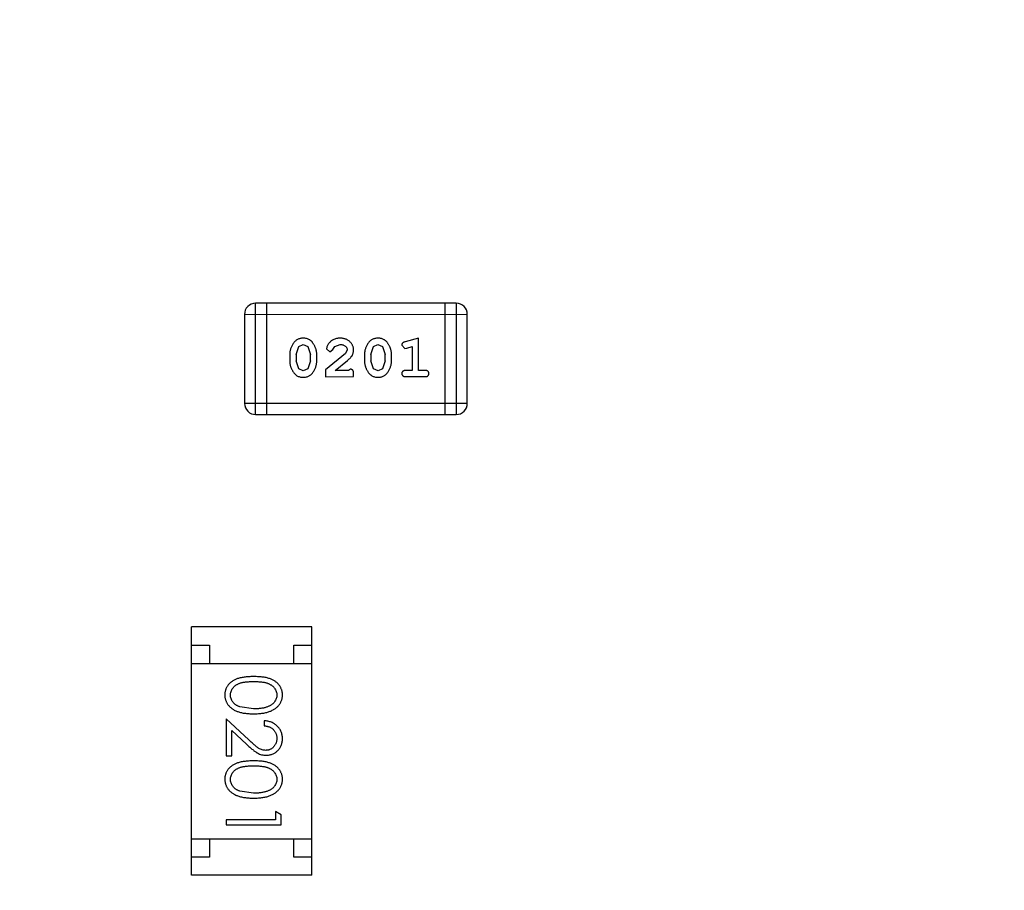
# Model space of a CAD drawing. Header units: millimetres. Extents: x -49 to 165, y -182 to -55.
# Tile 47 of 93: x 126.95 to 129.64, y -139.35 to -136.97. Entities that reach past the tile are written whole.
import ezdxf

# ---------------------------------------------------------------- set-up
doc = ezdxf.new("R2010")
doc.units = ezdxf.units.MM
doc.header["$LTSCALE"] = 1.21
doc.header["$MEASUREMENT"] = 0
doc.header["$PDMODE"] = 3
doc.header["$PDSIZE"] = 0.3125
doc.layers.get('0').update_dxf_attribs({"linetype": 'CONTINUOUS'})
doc.layers.get('DEFPOINTS').update_dxf_attribs({"linetype": 'CONTINUOUS'})
doc.layers.add('Dim', color=3, linetype='CONTINUOUS', lineweight=25)
doc.styles.get("Standard").update_dxf_attribs({"font": 'txt', "width": 0.8})
doc.dimstyles.get("Standard").update_dxf_attribs({"dimtxt": 0.15625, "dimasz": 0.1875, "dimexe": 0.125, "dimexo": 0.0625, "dimgap": 0.09, "dimtad": 0, "dimtih": 1, "dimtoh": 1, "dimzin": 4, "dimdsep": 46, "dimtxsty": 'Standard', "dimblk": '_FILLED', "dimblk1": '_FILLED', "dimblk2": '_FILLED', "dimcen": 0.09, "dimazin": 1, "dimtp": 0.01, "dimtm": 0.01, "dimtfac": 1, "dimtofl": 0, "dimtmove": 0, "dimatfit": 3, "dimldrblk": '_FILLED', "dimfxl": 1, "dimtolj": 1, "dimtzin": 4, "dimarcsym": 0})

# ---------------------------------------------------------------- blocks, each defined once
blk = doc.blocks.new('_FILLED')
at = {"color": 0, "linetype": 'ByBlock'}
blk.add_solid([(0, 0), (-1, 0.1667), (-1, -0.1667)], dxfattribs=at)
blk = doc.blocks.new('*D78')
at = {"layer": 'DEFPOINTS', "color": 0}
for p in [(146.8002, -131.0672), (123.0081, -153.3778), (123.0081, -165.0068)]:
    blk.add_point(p, dxfattribs=at)
at = {"layer": 'Dim', "color": 0, "lineweight": -2}
for p, q in [((146.8002, -131.1297), (146.8002, -165.1318)), ((123.0081, -153.4403), (123.0081, -165.1318)), ((124.5081, -165.0068), (133.0142, -165.0068)), ((145.3002, -165.0068), (136.7942, -165.0068))]:
    blk.add_line(p, q, dxfattribs=at)
at = {"layer": 'Dim', "color": 0, "lineweight": -2, "xscale": 1.5, "yscale": 1.5, "zscale": 1.5, "rotation": 180}
blk.add_blockref('_FILLED', (123.0081, -165.0068), dxfattribs=at)
at = {"layer": 'Dim', "color": 0, "lineweight": -2, "xscale": 1.5, "yscale": 1.5, "zscale": 1.5}
blk.add_blockref('_FILLED', (146.8002, -165.0068), dxfattribs=at)
at = {"layer": 'Dim', "color": 0, "insert": (134.9042, -165.0068), "char_height": 1.5, "attachment_point": 5, "line_spacing_factor": 1.5}
blk.add_mtext('\\A1;23.8', dxfattribs=at)
blk = doc.blocks.new('*D80')
at = {"layer": 'DEFPOINTS', "color": 0}
for p in [(95.7094, -126.5744), (123.0081, -126.5744), (150.6978, -126.5744), (95.977, -134.8087), (104.0987, -139.2733)]:
    blk.add_point(p, dxfattribs=at)
at = {"layer": 'Dim', "color": 0, "lineweight": -2}
for p, q in [((95.6469, -126.5744), (94.6256, -126.5744)), ((104.0468, -139.3081), (99.4459, -142.398))]:
    blk.add_line(p, q, dxfattribs=at)
for start, end in [(183.04181, 193.91939), (199.96454, 210.84213)]:
    blk.add_arc((123.0081, -126.5744), 28.2575, start, end, dxfattribs=at)
at = {"layer": 'Dim', "color": 0, "lineweight": -2, "xscale": 1.5, "yscale": 1.5, "zscale": 1.5}
for p, rotation in [((94.7506, -126.5744), 91.52090279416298), ((99.5496, -142.3283), 302.3630280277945)]:
    blk.add_blockref('_FILLED', p, dxfattribs=dict(at, rotation=rotation))
at = {"layer": 'Dim', "color": 0, "insert": (95.977, -134.8087), "char_height": 1.5, "attachment_point": 5, "rotation": 286.942}
blk.add_mtext('\\A1;34%%d', dxfattribs=at)

msp = doc.modelspace()

# ---------------------------------------------------------------- linework, layer by layer
at = {"color": 6, "linetype": 'Continuous'}
for p, q in [((128.1393, -137.743), (127.5906, -137.743)), ((127.5907, -138.0478), (127.5906, -137.743)), ((127.6211, -138.0478), (127.6211, -137.743)), ((128.1088, -137.743), (128.1088, -138.0478)), ((128.1393, -137.743), (128.1393, -138.0478)), ((127.5602, -137.7735), (128.1698, -137.7734)), ((127.5602, -137.7735), (127.5602, -138.0173)), ((128.1698, -138.0173), (128.1698, -137.7734)), ((127.7086, -137.8619), (127.721, -137.8561)), ((127.721, -137.8561), (127.7331, -137.8613)), ((127.807, -137.8614), (127.8219, -137.8561)), ((127.9131, -137.8618), (127.9255, -137.856)), ((127.9255, -137.856), (127.9376, -137.8613)), ((128.0364, -137.8387), (127.9999, -137.8486)), ((128.0365, -137.9268), (128.0364, -137.8387)), ((127.7014, -137.8836), (127.7086, -137.8619)), ((127.7331, -137.8613), (127.7407, -137.8836)), ((127.8366, -137.8803), (127.7816, -137.9253)), ((127.7847, -137.8681), (127.7936, -137.8765)), ((127.7936, -137.8765), (127.802, -137.8699)), ((127.802, -137.8699), (127.807, -137.8614)), ((127.8414, -137.8706), (127.8366, -137.8803)), ((127.9059, -137.8836), (127.9131, -137.8618)), ((127.9376, -137.8613), (127.9452, -137.8836)), ((127.9908, -137.8578), (127.9987, -137.867)), ((127.9987, -137.867), (128.0041, -137.866)), ((128.0041, -137.866), (128.0191, -137.8619)), ((128.0191, -137.8619), (128.0191, -137.9268)), ((127.6841, -137.8834), (127.6841, -137.9011)), ((127.7014, -137.8836), (127.7014, -137.9008)), ((127.709, -137.9231), (127.7014, -137.9008)), ((127.7407, -137.9008), (127.7334, -137.9226)), ((127.7407, -137.9008), (127.7407, -137.8836)), ((127.758, -137.9011), (127.758, -137.8834)), ((127.8083, -137.9268), (127.8419, -137.8998)), ((127.8886, -137.8834), (127.8886, -137.9011)), ((127.9059, -137.8836), (127.9059, -137.9008)), ((127.9135, -137.9231), (127.9059, -137.9008)), ((127.9452, -137.9008), (127.938, -137.9226)), ((127.9452, -137.9008), (127.9452, -137.8836)), ((127.9625, -137.9011), (127.9625, -137.8833)), ((127.7212, -137.9284), (127.709, -137.9231)), ((127.7334, -137.9226), (127.7212, -137.9284)), ((127.7816, -137.9253), (127.7816, -137.9442)), ((127.8445, -137.9268), (127.8083, -137.9268)), ((127.85, -137.9237), (127.8445, -137.9268)), ((127.8587, -137.9441), (127.8587, -137.9363)), ((127.9257, -137.9284), (127.9135, -137.9231)), ((127.938, -137.9226), (127.9257, -137.9284)), ((128.0191, -137.9268), (128.0018, -137.9268)), ((128.0538, -137.9268), (128.0365, -137.9268)), ((127.7816, -137.9442), (127.8587, -137.9441)), ((128.0018, -137.9441), (128.0538, -137.9441)), ((128.1698, -138.0173), (127.5602, -138.0173)), ((127.5907, -138.0478), (128.1393, -138.0478)), ((127.7449, -138.6291), (127.4149, -138.6291)), ((127.4149, -139.3091), (127.4149, -138.6291)), ((127.7449, -139.3091), (127.7449, -138.6291)), ((127.4149, -138.6791), (127.4649, -138.6791)), ((127.4649, -138.6791), (127.4649, -138.7291)), ((127.6949, -138.6791), (127.7449, -138.6791)), ((127.6949, -138.7291), (127.6949, -138.6791)), ((127.4149, -138.7291), (127.7449, -138.7291)), ((127.5852, -138.8536), (127.5475, -138.8479)), ((127.5723, -138.9387), (127.5102, -138.8805)), ((127.5102, -138.8805), (127.5102, -138.9824)), ((127.614, -138.8863), (127.614, -138.8997)), ((127.5256, -138.9126), (127.5656, -138.9502)), ((127.5256, -138.9824), (127.5256, -138.9126)), ((127.5102, -138.9824), (127.5256, -138.9824)), ((127.5852, -139.0844), (127.5475, -139.0787)), ((127.6602, -139.1432), (127.6448, -139.1344)), ((127.6448, -139.1344), (127.6448, -139.1574)), ((127.6602, -139.1709), (127.6602, -139.1432)), ((127.6448, -139.1574), (127.5102, -139.1574)), ((127.5102, -139.1574), (127.5102, -139.1709)), ((127.5102, -139.1709), (127.6602, -139.1709)), ((127.4149, -139.2091), (127.7449, -139.2091)), ((127.4649, -139.2091), (127.4649, -139.2591)), ((127.6949, -139.2591), (127.6949, -139.2091)), ((127.4649, -139.2591), (127.4149, -139.2591)), ((127.7449, -139.2591), (127.6949, -139.2591)), ((127.7449, -139.3091), (127.4149, -139.3091))]:
    msp.add_line(p, q, dxfattribs=at)
at = {"color": 7, "linetype": 'Continuous'}
msp.add_arc((123.0081, -126.5744), 24.48, 100.97933, 79.01595, dxfattribs=at)
at = {"color": 6, "linetype": 'Continuous'}
for centre, start, end in [((127.5906, -137.7735), 90.0045, 180.0045), ((128.1393, -137.7734), 0.0045, 90.0045), ((127.5907, -138.0173), 180.0045, 270.0045), ((128.1393, -138.0173), 270.0045, 0.0045)]:
    msp.add_arc(centre, 0.0305, start, end, dxfattribs=at)
for points, knots in [([(127.7209, -137.8388), (127.7194, -137.8388), (127.7166, -137.8389), (127.7125, -137.8396), (127.7087, -137.8407), (127.7051, -137.8423), (127.7018, -137.8444), (127.6988, -137.8469), (127.696, -137.8498), (127.6935, -137.8532), (127.6913, -137.8568), (127.6894, -137.8605), (127.6877, -137.8642), (127.6864, -137.868), (127.6853, -137.8718), (127.6846, -137.8756), (127.6841, -137.8795), (127.6841, -137.8821), (127.6841, -137.8834)], [0, 0, 0, 0, 0.06692, 0.130834, 0.19258, 0.252759, 0.312631, 0.373411, 0.436359, 0.501894, 0.568244, 0.632472, 0.69556, 0.757163, 0.818592, 0.878885, 0.939235, 1, 1, 1, 1]), ([(127.758, -137.8834), (127.758, -137.8823), (127.7579, -137.8801), (127.7576, -137.877), (127.7571, -137.8738), (127.7564, -137.8707), (127.7555, -137.8677), (127.7544, -137.8647), (127.7531, -137.8617), (127.7516, -137.8588), (127.75, -137.8561), (127.7484, -137.8535), (127.7467, -137.8512), (127.7451, -137.8491), (127.7433, -137.8472), (127.7416, -137.8456), (127.7399, -137.8442), (127.7375, -137.8426), (127.7344, -137.841), (127.7302, -137.8397), (127.7256, -137.8389), (127.7225, -137.8388), (127.7209, -137.8388)], [0, 0, 0, 0, 0.049855, 0.099516, 0.148482, 0.19758, 0.246804, 0.296268, 0.346517, 0.397047, 0.446826, 0.49336, 0.537801, 0.579207, 0.617974, 0.654833, 0.689171, 0.722088, 0.786392, 0.853518, 0.924186, 1, 1, 1, 1]), ([(127.822, -137.8387), (127.8203, -137.8388), (127.8169, -137.8389), (127.812, -137.8398), (127.8073, -137.8412), (127.8028, -137.8432), (127.7986, -137.8456), (127.795, -137.8485), (127.7918, -137.8517), (127.7893, -137.8553), (127.7874, -137.8589), (127.7859, -137.8622), (127.785, -137.8652), (127.7848, -137.8672), (127.7847, -137.8681)], [0, 0, 0, 0, 0.098286, 0.193983, 0.289056, 0.384352, 0.477435, 0.566197, 0.652355, 0.737986, 0.818188, 0.887401, 0.94802, 1, 1, 1, 1]), ([(127.8219, -137.8561), (127.8233, -137.8561), (127.826, -137.8562), (127.8298, -137.857), (127.8332, -137.8584), (127.8361, -137.8603), (127.8384, -137.8626), (127.8401, -137.8651), (127.8412, -137.8678), (127.8413, -137.8696), (127.8414, -137.8706)], [0, 0, 0, 0, 0.156344, 0.299348, 0.4327, 0.561, 0.682299, 0.791883, 0.89611, 1, 1, 1, 1]), ([(127.8587, -137.8715), (127.8586, -137.8704), (127.8586, -137.8682), (127.8581, -137.865), (127.8573, -137.8619), (127.8562, -137.8589), (127.8547, -137.856), (127.8529, -137.8533), (127.8508, -137.8507), (127.8484, -137.8483), (127.8458, -137.8461), (127.8429, -137.8441), (127.8399, -137.8424), (127.8367, -137.8411), (127.8332, -137.84), (127.8297, -137.8393), (127.8259, -137.8388), (127.8233, -137.8388), (127.822, -137.8387)], [0, 0, 0, 0, 0.060981, 0.120256, 0.178148, 0.236115, 0.293993, 0.352864, 0.413358, 0.476056, 0.539296, 0.602396, 0.665116, 0.728325, 0.792919, 0.859317, 0.928302, 1, 1, 1, 1]), ([(127.9254, -137.8387), (127.9239, -137.8388), (127.9211, -137.8388), (127.917, -137.8396), (127.9132, -137.8407), (127.9096, -137.8423), (127.9063, -137.8443), (127.9033, -137.8468), (127.9005, -137.8498), (127.898, -137.8532), (127.8958, -137.8568), (127.8939, -137.8605), (127.8922, -137.8642), (127.8909, -137.868), (127.8898, -137.8717), (127.8891, -137.8756), (127.8887, -137.8795), (127.8886, -137.8821), (127.8886, -137.8834)], [0, 0, 0, 0, 0.06692, 0.130834, 0.19258, 0.252759, 0.312631, 0.373411, 0.436359, 0.501894, 0.568244, 0.632472, 0.69556, 0.757163, 0.818592, 0.878885, 0.939235, 1, 1, 1, 1]), ([(127.9625, -137.8833), (127.9625, -137.8823), (127.9625, -137.8801), (127.9622, -137.8769), (127.9616, -137.8738), (127.961, -137.8707), (127.96, -137.8677), (127.9589, -137.8646), (127.9576, -137.8617), (127.9561, -137.8588), (127.9545, -137.8561), (127.9529, -137.8535), (127.9512, -137.8512), (127.9496, -137.8491), (127.9479, -137.8472), (127.9461, -137.8456), (127.9444, -137.8442), (127.942, -137.8426), (127.9389, -137.841), (127.9347, -137.8397), (127.9302, -137.8389), (127.927, -137.8388), (127.9254, -137.8387)], [0, 0, 0, 0, 0.049855, 0.099516, 0.148482, 0.19758, 0.246804, 0.296268, 0.346517, 0.397047, 0.446826, 0.49336, 0.537801, 0.579207, 0.617974, 0.654833, 0.689171, 0.722088, 0.786392, 0.853518, 0.924186, 1, 1, 1, 1]), ([(127.9999, -137.8486), (127.999, -137.8489), (127.9975, -137.8493), (127.9954, -137.8502), (127.9937, -137.8511), (127.9926, -137.8521), (127.9918, -137.8533), (127.9912, -137.8546), (127.9909, -137.8561), (127.9908, -137.8572), (127.9908, -137.8578)], [0, 0, 0, 0, 0.187321, 0.344927, 0.475328, 0.579604, 0.674244, 0.773631, 0.882025, 1, 1, 1, 1]), ([(127.8419, -137.8998), (127.8428, -137.899), (127.8445, -137.8975), (127.8469, -137.8953), (127.849, -137.8932), (127.8508, -137.8912), (127.8525, -137.8894), (127.8538, -137.8876), (127.8549, -137.886), (127.856, -137.8839), (127.8571, -137.8813), (127.858, -137.8782), (127.8586, -137.8749), (127.8586, -137.8726), (127.8587, -137.8715)], [0, 0, 0, 0, 0.103002, 0.197728, 0.285279, 0.365235, 0.437224, 0.502446, 0.560545, 0.611446, 0.707576, 0.80349, 0.900532, 1, 1, 1, 1]), ([(127.6841, -137.9011), (127.6841, -137.9022), (127.6841, -137.9043), (127.6844, -137.9075), (127.6849, -137.9106), (127.6856, -137.9137), (127.6865, -137.9168), (127.6876, -137.9198), (127.6889, -137.9227), (127.6904, -137.9256), (127.6919, -137.9283), (127.6935, -137.9309), (127.6952, -137.9332), (127.6968, -137.9353), (127.6985, -137.9372), (127.7002, -137.9388), (127.702, -137.9402), (127.7043, -137.9418), (127.7075, -137.9434), (127.7117, -137.9448), (127.7163, -137.9456), (127.7195, -137.9457), (127.7211, -137.9457)], [0, 0, 0, 0, 0.049886, 0.09882, 0.148132, 0.19689, 0.246038, 0.295176, 0.345305, 0.395692, 0.445312, 0.491875, 0.535813, 0.577009, 0.616081, 0.652689, 0.687585, 0.720206, 0.785062, 0.85223, 0.923759, 1, 1, 1, 1]), ([(127.7211, -137.9457), (127.7226, -137.9457), (127.7254, -137.9456), (127.7295, -137.9449), (127.7333, -137.9438), (127.7369, -137.9422), (127.7402, -137.9402), (127.7432, -137.9376), (127.746, -137.9347), (127.7485, -137.9313), (127.7507, -137.9277), (127.7527, -137.924), (127.7543, -137.9203), (127.7557, -137.9166), (127.7567, -137.9128), (127.7575, -137.9089), (127.7579, -137.905), (127.758, -137.9024), (127.758, -137.9011)], [0, 0, 0, 0, 0.067217, 0.131051, 0.19272, 0.252824, 0.312745, 0.373449, 0.436041, 0.501494, 0.567761, 0.632087, 0.695096, 0.757109, 0.817993, 0.878657, 0.939311, 1, 1, 1, 1]), ([(127.8886, -137.9011), (127.8886, -137.9022), (127.8886, -137.9043), (127.8889, -137.9075), (127.8894, -137.9106), (127.8901, -137.9137), (127.891, -137.9167), (127.8921, -137.9197), (127.8934, -137.9227), (127.8949, -137.9256), (127.8964, -137.9283), (127.8981, -137.9309), (127.8997, -137.9332), (127.9013, -137.9353), (127.9031, -137.9371), (127.9047, -137.9388), (127.9065, -137.9402), (127.9088, -137.9418), (127.912, -137.9434), (127.9162, -137.9447), (127.9208, -137.9456), (127.924, -137.9457), (127.9256, -137.9457)], [0, 0, 0, 0, 0.049886, 0.09882, 0.148132, 0.19689, 0.246038, 0.295176, 0.345305, 0.395692, 0.445312, 0.491875, 0.535813, 0.577009, 0.616081, 0.652689, 0.687585, 0.720206, 0.785062, 0.85223, 0.923759, 1, 1, 1, 1]), ([(127.9256, -137.9457), (127.9271, -137.9457), (127.9299, -137.9456), (127.934, -137.9449), (127.9378, -137.9438), (127.9414, -137.9422), (127.9447, -137.9402), (127.9477, -137.9376), (127.9506, -137.9347), (127.953, -137.9313), (127.9552, -137.9277), (127.9572, -137.924), (127.9588, -137.9203), (127.9602, -137.9165), (127.9612, -137.9127), (127.962, -137.9089), (127.9624, -137.905), (127.9625, -137.9024), (127.9625, -137.9011)], [0, 0, 0, 0, 0.067217, 0.131051, 0.19272, 0.252824, 0.312745, 0.373449, 0.436041, 0.501494, 0.567761, 0.632087, 0.695096, 0.757109, 0.817993, 0.878657, 0.939311, 1, 1, 1, 1]), ([(127.8587, -137.9363), (127.8587, -137.9352), (127.8586, -137.9332), (127.8582, -137.9305), (127.8575, -137.9283), (127.8564, -137.9265), (127.8551, -137.9252), (127.8536, -137.9243), (127.8519, -137.9238), (127.8507, -137.9237), (127.85, -137.9237)], [0, 0, 0, 0, 0.1844, 0.34094, 0.473574, 0.586824, 0.690029, 0.789175, 0.890445, 1, 1, 1, 1]), ([(128.0018, -137.9268), (128.0009, -137.9269), (127.9993, -137.9269), (127.9969, -137.9274), (127.995, -137.9281), (127.9934, -137.9292), (127.9923, -137.9305), (127.9914, -137.932), (127.9909, -137.9337), (127.9909, -137.9349), (127.9908, -137.9355)], [0, 0, 0, 0, 0.169102, 0.317658, 0.446239, 0.563118, 0.671828, 0.776546, 0.884858, 1, 1, 1, 1]), ([(127.9908, -137.9355), (127.9909, -137.9361), (127.9909, -137.9373), (127.9914, -137.939), (127.9923, -137.9405), (127.9934, -137.9418), (127.995, -137.9429), (127.9969, -137.9436), (127.9993, -137.9441), (128.0009, -137.9441), (128.0018, -137.9441)], [0, 0, 0, 0, 0.115051, 0.223278, 0.329269, 0.437893, 0.554681, 0.682591, 0.83103, 1, 1, 1, 1]), ([(128.0648, -137.9355), (128.0647, -137.9349), (128.0647, -137.9337), (128.0642, -137.932), (128.0633, -137.9305), (128.0622, -137.9292), (128.0606, -137.9281), (128.0587, -137.9273), (128.0563, -137.9269), (128.0547, -137.9268), (128.0538, -137.9268)], [0, 0, 0, 0, 0.11517, 0.223509, 0.328254, 0.438012, 0.553651, 0.682263, 0.830856, 1, 1, 1, 1]), ([(128.0538, -137.9441), (128.0547, -137.9441), (128.0563, -137.9441), (128.0587, -137.9436), (128.0606, -137.9429), (128.0622, -137.9418), (128.0633, -137.9405), (128.0642, -137.939), (128.0647, -137.9373), (128.0647, -137.9361), (128.0648, -137.9355)], [0, 0, 0, 0, 0.169012, 0.317488, 0.445429, 0.560977, 0.67065, 0.776666, 0.88492, 1, 1, 1, 1]), ([(127.5851, -138.7651), (127.5827, -138.7652), (127.5781, -138.7652), (127.5713, -138.7655), (127.565, -138.766), (127.559, -138.7667), (127.5535, -138.7676), (127.5484, -138.7687), (127.5436, -138.77), (127.5393, -138.7715), (127.5353, -138.7732), (127.5316, -138.7751), (127.5281, -138.7771), (127.5249, -138.7792), (127.5219, -138.7815), (127.5192, -138.784), (127.5168, -138.7867), (127.5146, -138.7895), (127.5127, -138.7924), (127.511, -138.7954), (127.5095, -138.7985), (127.5084, -138.8017), (127.5075, -138.805), (127.5068, -138.8083), (127.5064, -138.8118), (127.5064, -138.8141), (127.5063, -138.8153)], [0, 0, 0, 0, 0.068113, 0.132564, 0.193427, 0.250218, 0.303569, 0.353576, 0.400235, 0.443586, 0.484619, 0.524292, 0.56238, 0.599049, 0.63494, 0.669782, 0.704009, 0.737842, 0.771098, 0.803896, 0.836415, 0.868639, 0.900715, 0.933378, 0.966213, 1, 1, 1, 1]), ([(127.664, -138.8153), (127.664, -138.8141), (127.664, -138.8118), (127.6636, -138.8083), (127.6629, -138.8049), (127.662, -138.8017), (127.6608, -138.7984), (127.6593, -138.7953), (127.6576, -138.7923), (127.6557, -138.7893), (127.6535, -138.7865), (127.651, -138.7839), (127.6483, -138.7814), (127.6453, -138.7791), (127.6421, -138.7769), (127.6387, -138.7749), (127.635, -138.7731), (127.631, -138.7714), (127.6267, -138.7699), (127.622, -138.7686), (127.6169, -138.7675), (127.6114, -138.7667), (127.6054, -138.766), (127.599, -138.7655), (127.5922, -138.7652), (127.5875, -138.7652), (127.5851, -138.7651)], [0, 0, 0, 0, 0.033742, 0.066533, 0.099153, 0.13154, 0.164087, 0.196563, 0.229707, 0.263315, 0.297504, 0.331686, 0.366482, 0.4021, 0.438958, 0.476748, 0.515985, 0.556589, 0.599519, 0.645765, 0.695487, 0.748721, 0.805687, 0.866754, 0.931405, 1, 1, 1, 1]), ([(127.5217, -138.8157), (127.5218, -138.8141), (127.522, -138.8108), (127.5233, -138.8059), (127.5253, -138.8012), (127.5277, -138.7974), (127.53, -138.7946), (127.5319, -138.7925), (127.5341, -138.7906), (127.5364, -138.7888), (127.5389, -138.7872), (127.5416, -138.7857), (127.5445, -138.7844), (127.5476, -138.7831), (127.5511, -138.782), (127.5548, -138.7811), (127.559, -138.7804), (127.5635, -138.7797), (127.5684, -138.7792), (127.5736, -138.7789), (127.5793, -138.7786), (127.5832, -138.7786), (127.5852, -138.7786)], [0, 0, 0, 0, 0.060034, 0.120278, 0.182348, 0.247919, 0.281641, 0.315701, 0.350322, 0.385703, 0.421819, 0.459196, 0.497866, 0.538301, 0.58121, 0.628183, 0.679403, 0.734699, 0.794074, 0.858416, 0.927049, 1, 1, 1, 1]), ([(127.5852, -138.7786), (127.5872, -138.7786), (127.5911, -138.7786), (127.5968, -138.7789), (127.6021, -138.7792), (127.6069, -138.7797), (127.6115, -138.7803), (127.6156, -138.7812), (127.6194, -138.7821), (127.6228, -138.7832), (127.6259, -138.7844), (127.6288, -138.7858), (127.6315, -138.7873), (127.634, -138.7889), (127.6363, -138.7906), (127.6385, -138.7925), (127.6404, -138.7945), (127.6427, -138.7974), (127.645, -138.8011), (127.6472, -138.8058), (127.6484, -138.8108), (127.6486, -138.8141), (127.6486, -138.8157)], [0, 0, 0, 0, 0.073302, 0.142286, 0.206253, 0.266017, 0.321612, 0.372532, 0.419497, 0.462398, 0.502825, 0.541489, 0.579034, 0.615143, 0.650298, 0.684912, 0.718701, 0.752189, 0.817245, 0.879117, 0.939613, 1, 1, 1, 1]), ([(127.5063, -138.8153), (127.5064, -138.8165), (127.5064, -138.8189), (127.5068, -138.8224), (127.5075, -138.8258), (127.5084, -138.8292), (127.5097, -138.8324), (127.5111, -138.8356), (127.5128, -138.8387), (127.5148, -138.8417), (127.5171, -138.8446), (127.5196, -138.8473), (127.5224, -138.8499), (127.5254, -138.8523), (127.5287, -138.8546), (127.5323, -138.8567), (127.5361, -138.8586), (127.5402, -138.8604), (127.5445, -138.862), (127.5493, -138.8633), (127.5544, -138.8645), (127.5598, -138.8654), (127.5657, -138.8661), (127.5718, -138.8667), (127.5784, -138.867), (127.5828, -138.867), (127.5851, -138.8671)], [0, 0, 0, 0, 0.033824, 0.067298, 0.10028, 0.133019, 0.165736, 0.198792, 0.232372, 0.266409, 0.301016, 0.336196, 0.371972, 0.408574, 0.446394, 0.485225, 0.525372, 0.567224, 0.611081, 0.65775, 0.70702, 0.759235, 0.814484, 0.873227, 0.934937, 1, 1, 1, 1]), ([(127.5475, -138.8479), (127.5464, -138.8475), (127.5444, -138.8468), (127.5415, -138.8454), (127.5387, -138.844), (127.5362, -138.8424), (127.5339, -138.8406), (127.5318, -138.8388), (127.5298, -138.8368), (127.5276, -138.834), (127.5252, -138.8303), (127.5233, -138.8256), (127.5219, -138.8207), (127.5218, -138.8174), (127.5217, -138.8157)], [0, 0, 0, 0, 0.075949, 0.148549, 0.218996, 0.286119, 0.351826, 0.416074, 0.478265, 0.540325, 0.660405, 0.774606, 0.887187, 1, 1, 1, 1]), ([(127.5851, -138.8671), (127.5874, -138.867), (127.5919, -138.867), (127.5985, -138.8667), (127.6047, -138.8661), (127.6105, -138.8654), (127.616, -138.8644), (127.6211, -138.8633), (127.6259, -138.8619), (127.6303, -138.8603), (127.6344, -138.8585), (127.6382, -138.8566), (127.6418, -138.8544), (127.6451, -138.8522), (127.6481, -138.8498), (127.6509, -138.8472), (127.6534, -138.8445), (127.6556, -138.8416), (127.6576, -138.8386), (127.6593, -138.8355), (127.6608, -138.8324), (127.662, -138.8291), (127.6629, -138.8258), (127.6636, -138.8224), (127.664, -138.8188), (127.664, -138.8165), (127.664, -138.8153)], [0, 0, 0, 0, 0.065278, 0.127205, 0.186168, 0.241675, 0.294115, 0.343609, 0.390387, 0.434463, 0.476646, 0.517002, 0.555936, 0.593716, 0.630057, 0.665601, 0.700745, 0.734917, 0.768681, 0.802087, 0.834849, 0.867433, 0.900138, 0.932806, 0.966212, 1, 1, 1, 1]), ([(127.6486, -138.8157), (127.6486, -138.8174), (127.6484, -138.8207), (127.6472, -138.8255), (127.645, -138.8302), (127.6427, -138.8339), (127.6404, -138.8368), (127.6384, -138.8388), (127.6362, -138.8408), (127.6337, -138.8426), (127.631, -138.8443), (127.628, -138.8458), (127.6248, -138.8473), (127.6214, -138.8486), (127.6177, -138.8498), (127.6138, -138.8508), (127.6097, -138.8516), (127.6053, -138.8524), (127.6006, -138.8529), (127.5957, -138.8534), (127.5905, -138.8535), (127.587, -138.8536), (127.5852, -138.8536)], [0, 0, 0, 0, 0.059689, 0.119507, 0.181075, 0.246162, 0.279894, 0.314468, 0.350403, 0.387474, 0.426147, 0.466624, 0.508745, 0.553328, 0.600058, 0.649177, 0.700552, 0.754894, 0.811825, 0.871514, 0.934319, 1, 1, 1, 1]), ([(127.664, -138.9352), (127.664, -138.9335), (127.6639, -138.9302), (127.6633, -138.9254), (127.6621, -138.9208), (127.6606, -138.9163), (127.6586, -138.9121), (127.6562, -138.9081), (127.6533, -138.9043), (127.65, -138.9007), (127.6464, -138.8975), (127.6425, -138.8946), (127.6384, -138.8922), (127.634, -138.8901), (127.6293, -138.8885), (127.6244, -138.8874), (127.6193, -138.8865), (127.6158, -138.8864), (127.614, -138.8863)], [0, 0, 0, 0, 0.06445, 0.126725, 0.187421, 0.247417, 0.306749, 0.366595, 0.427749, 0.490235, 0.553031, 0.614805, 0.676505, 0.738096, 0.801021, 0.864897, 0.931209, 1, 1, 1, 1]), ([(127.614, -138.8997), (127.6154, -138.8999), (127.618, -138.9001), (127.6218, -138.9009), (127.6253, -138.9018), (127.6286, -138.903), (127.6317, -138.9046), (127.6346, -138.9063), (127.6372, -138.9083), (127.6396, -138.9106), (127.6417, -138.913), (127.6436, -138.9156), (127.6452, -138.9184), (127.6464, -138.9213), (127.6474, -138.9244), (127.6481, -138.9277), (127.6486, -138.931), (127.6486, -138.9333), (127.6487, -138.9345)], [0, 0, 0, 0, 0.073648, 0.143686, 0.210962, 0.275557, 0.338064, 0.399311, 0.4594, 0.51934, 0.579024, 0.637809, 0.695959, 0.754122, 0.813113, 0.873453, 0.935561, 1, 1, 1, 1]), ([(127.5656, -138.9502), (127.5672, -138.9516), (127.5701, -138.9544), (127.5745, -138.9583), (127.5786, -138.9619), (127.5825, -138.9651), (127.5861, -138.9679), (127.5895, -138.9704), (127.5927, -138.9725), (127.5965, -138.9748), (127.6012, -138.9772), (127.6071, -138.9791), (127.6132, -138.9803), (127.6174, -138.9804), (127.6195, -138.9805)], [0, 0, 0, 0, 0.09953, 0.192079, 0.277712, 0.357454, 0.429648, 0.495771, 0.555538, 0.608657, 0.707578, 0.804328, 0.901298, 1, 1, 1, 1]), ([(127.6183, -138.9671), (127.6166, -138.967), (127.6134, -138.9669), (127.6086, -138.9658), (127.6039, -138.9641), (127.6001, -138.9622), (127.597, -138.9601), (127.5943, -138.9582), (127.5914, -138.9559), (127.5881, -138.9532), (127.5846, -138.9501), (127.5807, -138.9467), (127.5766, -138.9428), (127.5738, -138.9401), (127.5723, -138.9387)], [0, 0, 0, 0, 0.088014, 0.174976, 0.2638, 0.355443, 0.406413, 0.465519, 0.533076, 0.609353, 0.693899, 0.787171, 0.889197, 1, 1, 1, 1]), ([(127.6487, -138.9345), (127.6486, -138.9356), (127.6486, -138.9378), (127.6481, -138.9411), (127.6475, -138.9442), (127.6465, -138.9471), (127.6452, -138.95), (127.6436, -138.9527), (127.6418, -138.9552), (127.6397, -138.9577), (127.6374, -138.9599), (127.635, -138.9618), (127.6325, -138.9634), (127.6299, -138.9648), (127.6271, -138.9658), (127.6243, -138.9665), (127.6213, -138.967), (127.6193, -138.967), (127.6183, -138.9671)], [0, 0, 0, 0, 0.068027, 0.133505, 0.19695, 0.26027, 0.322741, 0.384982, 0.448465, 0.513424, 0.578224, 0.640011, 0.700094, 0.760067, 0.819012, 0.877878, 0.938035, 1, 1, 1, 1]), ([(127.6195, -138.9805), (127.6209, -138.9805), (127.6239, -138.9804), (127.6282, -138.9798), (127.6323, -138.9788), (127.6363, -138.9775), (127.6402, -138.9757), (127.6439, -138.9735), (127.6475, -138.971), (127.6508, -138.968), (127.6539, -138.9648), (127.6566, -138.9613), (127.6589, -138.9575), (127.6608, -138.9535), (127.6623, -138.9493), (127.6633, -138.9448), (127.6639, -138.9401), (127.664, -138.9368), (127.664, -138.9352)], [0, 0, 0, 0, 0.06271, 0.123347, 0.183401, 0.242828, 0.302097, 0.36242, 0.423725, 0.487032, 0.550491, 0.612709, 0.674265, 0.73617, 0.799211, 0.863483, 0.930525, 1, 1, 1, 1]), ([(127.5851, -138.9959), (127.5828, -138.9959), (127.5781, -138.9959), (127.5714, -138.9963), (127.565, -138.9967), (127.5591, -138.9975), (127.5535, -138.9984), (127.5484, -138.9994), (127.5437, -139.0008), (127.5393, -139.0023), (127.5353, -139.004), (127.5316, -139.0058), (127.5281, -139.0078), (127.5249, -139.01), (127.5219, -139.0123), (127.5192, -139.0148), (127.5168, -139.0174), (127.5146, -139.0202), (127.5127, -139.0232), (127.511, -139.0262), (127.5095, -139.0293), (127.5084, -139.0325), (127.5075, -139.0357), (127.5068, -139.0391), (127.5064, -139.0425), (127.5064, -139.0449), (127.5064, -139.0461)], [0, 0, 0, 0, 0.068113, 0.132564, 0.193427, 0.250218, 0.303569, 0.353576, 0.400235, 0.443586, 0.484619, 0.524292, 0.56238, 0.599049, 0.63494, 0.669782, 0.704009, 0.737842, 0.771098, 0.803896, 0.836415, 0.868639, 0.900715, 0.933378, 0.966213, 1, 1, 1, 1]), ([(127.5217, -139.0465), (127.5218, -139.0449), (127.522, -139.0416), (127.5233, -139.0367), (127.5254, -139.0319), (127.5277, -139.0282), (127.53, -139.0253), (127.532, -139.0233), (127.5341, -139.0214), (127.5364, -139.0196), (127.5389, -139.018), (127.5417, -139.0165), (127.5445, -139.0152), (127.5477, -139.0139), (127.5511, -139.0128), (127.5548, -139.0119), (127.559, -139.0111), (127.5635, -139.0105), (127.5684, -139.01), (127.5737, -139.0096), (127.5793, -139.0094), (127.5832, -139.0094), (127.5852, -139.0094)], [0, 0, 0, 0, 0.060034, 0.120278, 0.182348, 0.247919, 0.281641, 0.315701, 0.350322, 0.385703, 0.421819, 0.459196, 0.497866, 0.538301, 0.58121, 0.628183, 0.679403, 0.734699, 0.794074, 0.858416, 0.927049, 1, 1, 1, 1]), ([(127.6641, -139.046), (127.664, -139.0449), (127.664, -139.0425), (127.6636, -139.0391), (127.6629, -139.0357), (127.662, -139.0324), (127.6608, -139.0292), (127.6594, -139.0261), (127.6576, -139.0231), (127.6557, -139.0201), (127.6535, -139.0173), (127.651, -139.0146), (127.6483, -139.0122), (127.6454, -139.0098), (127.6421, -139.0077), (127.6387, -139.0057), (127.635, -139.0038), (127.631, -139.0022), (127.6267, -139.0007), (127.622, -138.9994), (127.6169, -138.9983), (127.6114, -138.9974), (127.6054, -138.9968), (127.599, -138.9962), (127.5922, -138.9959), (127.5875, -138.9959), (127.5851, -138.9959)], [0, 0, 0, 0, 0.033742, 0.066533, 0.099153, 0.13154, 0.164087, 0.196563, 0.229707, 0.263315, 0.297504, 0.331686, 0.366482, 0.4021, 0.438958, 0.476748, 0.515985, 0.556589, 0.599519, 0.645765, 0.695487, 0.748721, 0.805687, 0.866754, 0.931405, 1, 1, 1, 1]), ([(127.5852, -139.0094), (127.5872, -139.0094), (127.5911, -139.0094), (127.5968, -139.0096), (127.6021, -139.01), (127.607, -139.0105), (127.6115, -139.0111), (127.6156, -139.0119), (127.6194, -139.0128), (127.6228, -139.0139), (127.6259, -139.0152), (127.6288, -139.0165), (127.6315, -139.018), (127.634, -139.0197), (127.6364, -139.0214), (127.6385, -139.0233), (127.6404, -139.0253), (127.6427, -139.0282), (127.645, -139.0319), (127.6472, -139.0366), (127.6484, -139.0415), (127.6486, -139.0448), (127.6487, -139.0465)], [0, 0, 0, 0, 0.073302, 0.142286, 0.206253, 0.266017, 0.321612, 0.372532, 0.419497, 0.462398, 0.502825, 0.541489, 0.579034, 0.615143, 0.650298, 0.684912, 0.718701, 0.752189, 0.817245, 0.879117, 0.939613, 1, 1, 1, 1]), ([(127.5064, -139.0461), (127.5064, -139.0473), (127.5064, -139.0496), (127.5069, -139.0531), (127.5075, -139.0566), (127.5084, -139.0599), (127.5097, -139.0632), (127.5111, -139.0664), (127.5129, -139.0695), (127.5148, -139.0725), (127.5171, -139.0754), (127.5196, -139.0781), (127.5224, -139.0807), (127.5255, -139.0831), (127.5288, -139.0854), (127.5323, -139.0874), (127.5361, -139.0894), (127.5402, -139.0911), (127.5446, -139.0928), (127.5493, -139.0941), (127.5544, -139.0953), (127.5599, -139.0962), (127.5657, -139.0969), (127.5718, -139.0975), (127.5784, -139.0977), (127.5829, -139.0978), (127.5851, -139.0978)], [0, 0, 0, 0, 0.033824, 0.067298, 0.10028, 0.133019, 0.165736, 0.198792, 0.232372, 0.266409, 0.301016, 0.336196, 0.371972, 0.408574, 0.446394, 0.485225, 0.525372, 0.567224, 0.611081, 0.65775, 0.70702, 0.759235, 0.814484, 0.873227, 0.934937, 1, 1, 1, 1]), ([(127.5475, -139.0787), (127.5465, -139.0783), (127.5444, -139.0775), (127.5415, -139.0762), (127.5387, -139.0748), (127.5362, -139.0731), (127.5339, -139.0714), (127.5318, -139.0696), (127.5299, -139.0675), (127.5276, -139.0647), (127.5253, -139.061), (127.5233, -139.0563), (127.5219, -139.0515), (127.5218, -139.0482), (127.5217, -139.0465)], [0, 0, 0, 0, 0.075949, 0.148549, 0.218996, 0.286119, 0.351826, 0.416074, 0.478265, 0.540325, 0.660405, 0.774606, 0.887187, 1, 1, 1, 1]), ([(127.5851, -139.0978), (127.5875, -139.0978), (127.5919, -139.0977), (127.5985, -139.0975), (127.6047, -139.0969), (127.6106, -139.0962), (127.616, -139.0952), (127.6212, -139.0941), (127.6259, -139.0926), (127.6303, -139.0911), (127.6344, -139.0892), (127.6383, -139.0873), (127.6418, -139.0852), (127.6451, -139.083), (127.6481, -139.0805), (127.6509, -139.078), (127.6534, -139.0753), (127.6557, -139.0724), (127.6577, -139.0694), (127.6594, -139.0663), (127.6608, -139.0631), (127.662, -139.0599), (127.6629, -139.0565), (127.6636, -139.0531), (127.664, -139.0496), (127.664, -139.0472), (127.6641, -139.046)], [0, 0, 0, 0, 0.065278, 0.127205, 0.186168, 0.241675, 0.294115, 0.343609, 0.390387, 0.434463, 0.476646, 0.517002, 0.555936, 0.593716, 0.630057, 0.665601, 0.700745, 0.734917, 0.768681, 0.802087, 0.834849, 0.867433, 0.900138, 0.932806, 0.966212, 1, 1, 1, 1]), ([(127.6487, -139.0465), (127.6486, -139.0481), (127.6484, -139.0514), (127.6472, -139.0563), (127.645, -139.0609), (127.6427, -139.0647), (127.6404, -139.0676), (127.6384, -139.0696), (127.6362, -139.0716), (127.6337, -139.0734), (127.631, -139.075), (127.628, -139.0766), (127.6249, -139.0781), (127.6214, -139.0794), (127.6178, -139.0805), (127.6139, -139.0816), (127.6097, -139.0824), (127.6053, -139.0832), (127.6006, -139.0837), (127.5957, -139.0841), (127.5905, -139.0843), (127.587, -139.0843), (127.5852, -139.0844)], [0, 0, 0, 0, 0.059689, 0.119507, 0.181075, 0.246162, 0.279894, 0.314468, 0.350403, 0.387474, 0.426147, 0.466624, 0.508745, 0.553328, 0.600058, 0.649177, 0.700552, 0.754894, 0.811825, 0.871514, 0.934319, 1, 1, 1, 1])]:
    msp.add_open_spline(points, degree=3, knots=knots, dxfattribs=at)

# ---------------------------------------------------------------- dimensions: what is measured, and where the dimension line sits
at = {"layer": 'Dim'}
dim = msp.add_angular_dim_2l(base=(95.977, -134.8087), line1=((123.0081, -126.5744), (104.0987, -139.2733)), line2=((95.7094, -126.5744), (150.6978, -126.5744)), dimstyle='Standard', override={"dimtxt": 1.5, "dimasz": 1.5, "dimtih": 0, "dimtoh": 0, "dimzin": 0, "dimcen": 0.198, "dimadec": 0, "dimazin": 0, "dimtp": 0, "dimtm": 0, "dimtdec": 4, "dimtzin": 0, "dimarcsym": 1}, dxfattribs=at)
dim.commit()
dim.dimension.update_dxf_attribs({"geometry": '*D80', "text_midpoint": (95.977, -134.8087)})
dim = msp.add_linear_dim(base=(123.0081, -165.0068), p1=(146.8002, -131.0672), p2=(123.0081, -153.3778), dimstyle='Standard', override={"dimtxt": 1.5, "dimasz": 1.5, "dimtih": 0, "dimtoh": 0, "dimdec": 1, "dimzin": 0, "dimcen": 0.198, "dimadec": 0, "dimazin": 0, "dimtp": 0, "dimtm": 0, "dimtdec": 4, "dimtzin": 0, "dimarcsym": 1}, dxfattribs=at)
dim.commit()
dim.dimension.update_dxf_attribs({"geometry": '*D78', "text_midpoint": (134.9042, -165.0068)})

doc.saveas('drawing.dxf')
